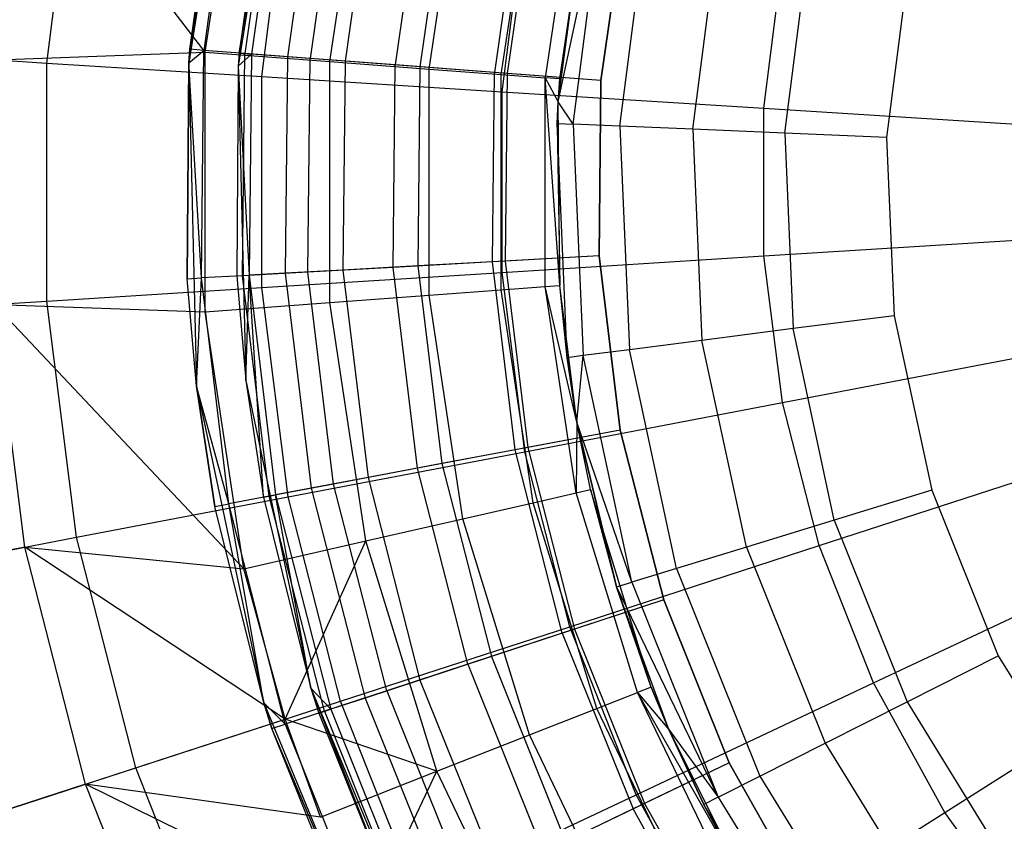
# Model space of a CAD drawing. Extents: x 0.2 to 26, y -12.8 to 12.8.
# Tile 47 of 97: x 10.8 to 12, y -0.8 to 0.2. Entities that reach past the tile are written whole.
import ezdxf

# ---------------------------------------------------------------- set-up
doc = ezdxf.new("R2010")
doc.units = 0
doc.header["$LTSCALE"] = 2.54
doc.layers.get('0').update_dxf_attribs({"color": 13, "linetype": 'CONTINUOUS'})

# ---------------------------------------------------------------- blocks, each defined once
blk = doc.blocks.new('PUKET-M-11161_B_STL')
at = {"color": 0}
for p, q in [((11.0295, 0.5317, 25.9948), (10.9668, 0.1446, 31.9948)), ((11.0295, 0.5317, 25.9948), (10.9668, 0.1446, 31.9948)), ((11.0295, 0.5317, 25.9948), (10.9668, 0.1446, 25.9948)), ((11.0295, 0.5317, 25.9948), (10.9668, 0.1446, 25.9948)), ((11.0295, 0.5317, 25.9948), (10.968, 0.1609, 31.9948)), ((11.0295, 0.5317, 25.9948), (10.968, 0.1609, 31.9948)), ((11.0876, 0.5167, 25.9948), (11.0267, 0.1405, 25.9948)), ((11.0876, 0.5167, 25.9948), (11.0267, 0.1405, 25.9948)), ((11.0278, 0.1564, 31.9948), (11.0876, 0.5167, 25.9948)), ((11.0278, 0.1564, 31.9948), (11.0876, 0.5167, 25.9948)), ((10.9868, 0.1574, 24.1429), (11.0337, 0.4686, 24.1429)), ((10.9868, 0.1574, 24.1429), (11.0337, 0.4686, 24.1429)), ((10.9868, 0.1574, 24.1429), (10.7681, 0.4423, 23.7726)), ((10.9868, 0.1574, 24.1429), (10.7681, 0.4423, 23.7726)), ((10.7946, 0.1442, 19.6204), (10.8308, 0.4304, 19.6204)), ((10.7946, 0.1442, 19.6204), (10.8308, 0.4304, 19.6204)), ((10.968, 0.1609, 31.9948), (11.0071, 0.4361, 31.9948)), ((10.968, 0.1609, 31.9948), (11.0071, 0.4361, 31.9948)), ((11.0238, 0.4326, 32.1242), (10.985, 0.1596, 32.1242)), ((11.0238, 0.4326, 32.1242), (10.985, 0.1596, 32.1242)), ((11.1379, 0.1461, 24.3708), (11.1815, 0.4349, 24.3708)), ((11.1379, 0.1461, 24.3708), (11.1815, 0.4349, 24.3708)), ((11.0658, 0.4238, 31.9948), (11.0278, 0.1564, 31.9948)), ((11.0658, 0.4238, 31.9948), (11.0278, 0.1564, 31.9948)), ((11.0727, 0.4223, 32.2448), (11.0348, 0.1558, 32.2448)), ((11.0727, 0.4223, 32.2448), (11.0348, 0.1558, 32.2448)), ((11.0805, 0.4207, 32.1087), (11.0428, 0.1552, 32.1087)), ((11.0805, 0.4207, 32.1087), (11.0428, 0.1552, 32.1087)), ((11.1235, 0.4117, 32.2148), (11.0866, 0.1519, 32.2148)), ((11.1235, 0.4117, 32.2148), (11.0866, 0.1519, 32.2148)), ((11.1504, 0.406, 32.3484), (11.114, 0.1498, 32.3484)), ((11.1504, 0.406, 32.3484), (11.114, 0.1498, 32.3484)), ((11.2583, 0.137, 24.6165), (11.2991, 0.408, 24.6165)), ((11.2583, 0.137, 24.6165), (11.2991, 0.408, 24.6165)), ((11.192, 0.3973, 32.306), (11.1563, 0.1466, 32.306)), ((11.192, 0.3973, 32.306), (11.1563, 0.1466, 32.306)), ((11.2518, 0.3848, 32.4278), (11.2173, 0.142, 32.4278)), ((11.2518, 0.3848, 32.4278), (11.2173, 0.142, 32.4278)), ((11.3457, 0.1305, 24.8758), (11.3846, 0.3885, 24.8758)), ((11.3457, 0.1305, 24.8758), (11.3846, 0.3885, 24.8758)), ((11.0554, 0.1278, 19.3613), (11.0874, 0.3814, 19.3613)), ((11.0554, 0.1278, 19.3613), (11.0874, 0.3814, 19.3613)), ((11.2812, 0.3786, 32.3759), (11.2472, 0.1397, 32.3759)), ((11.2812, 0.3786, 32.3759), (11.2472, 0.1397, 32.3759)), ((11.4365, 0.3767, 25.1443), (11.3988, 0.1265, 25.1443)), ((11.4365, 0.3767, 25.1443), (11.3988, 0.1265, 25.1443)), ((11.4166, 0.1252, 25.4174), (11.4539, 0.3727, 25.4174)), ((11.4166, 0.1252, 25.4174), (11.4539, 0.3727, 25.4174)), ((11.3698, 0.36, 32.4778), (11.3375, 0.1328, 32.4778)), ((11.3698, 0.36, 32.4778), (11.3375, 0.1328, 32.4778)), ((11.385, 0.3569, 32.4198), (11.353, 0.1317, 32.4198)), ((11.385, 0.3569, 32.4198), (11.353, 0.1317, 32.4198)), ((11.4147, 0.0974, 26.23), (11.4495, 0.3529, 26.23)), ((11.4147, 0.0974, 26.23), (11.4495, 0.3529, 26.23)), ((11.4147, 0.0974, 26.23), (11.4686, 0.3488, 26.3536)), ((11.4147, 0.0974, 26.23), (11.4686, 0.3488, 26.3536)), ((11.4495, 0.3529, 26.23), (11.4166, 0.1252, 25.4174)), ((11.4495, 0.3529, 26.23), (11.4166, 0.1252, 25.4174)), ((11.433, 0.0703, 26.3536), (11.4686, 0.3488, 26.3536)), ((11.433, 0.0703, 26.3536), (11.4686, 0.3488, 26.3536)), ((11.4897, 0.0678, 26.4651), (11.5242, 0.3368, 26.4651)), ((11.4897, 0.0678, 26.4651), (11.5242, 0.3368, 26.4651)), ((11.3468, 0.1095, 19.1374), (11.3743, 0.3267, 19.1374)), ((11.3468, 0.1095, 19.1374), (11.3743, 0.3267, 19.1374)), ((11.4965, 0.3335, 32.4948), (11.4666, 0.123, 32.4948)), ((11.4965, 0.3335, 32.4948), (11.4666, 0.123, 32.4948)), ((11.4666, 0.123, 32.4348), (11.4965, 0.3335, 32.4348)), ((11.4666, 0.123, 32.4348), (11.4965, 0.3335, 32.4348)), ((11.5781, 0.0641, 26.5536), (11.6107, 0.3181, 26.5536)), ((11.5781, 0.0641, 26.5536), (11.6107, 0.3181, 26.5536)), ((11.6895, 0.0594, 26.6104), (11.7197, 0.2947, 26.6104)), ((11.6895, 0.0594, 26.6104), (11.7197, 0.2947, 26.6104)), ((11.6643, 0.0895, 18.9523), (11.6867, 0.2671, 18.9523)), ((11.6643, 0.0895, 18.9523), (11.6867, 0.2671, 18.9523)), ((11.8405, 0.2686, 26.63), (11.813, 0.0541, 26.63)), ((11.8405, 0.2686, 26.63), (11.813, 0.0541, 26.63)), ((10.5687, 0.1584, 19.9106), (10.7946, 0.1442, 19.6204)), ((10.5687, 0.1584, 19.9106), (10.7946, 0.1442, 19.6204)), ((10.731, 0.1482, 23.7726), (10.9868, 0.1574, 24.1429)), ((10.731, 0.1482, 23.7726), (10.9868, 0.1574, 24.1429)), ((10.9668, 0.1446, 31.9948), (10.968, 0.1609, 31.9948)), ((10.9668, 0.1446, 31.9948), (10.968, 0.1609, 31.9948)), ((10.9668, 0.1446, 31.9948), (10.985, 0.1596, 32.1242)), ((10.9668, 0.1446, 31.9948), (10.985, 0.1596, 32.1242)), ((10.985, 0.1596, 32.1242), (10.968, 0.1609, 31.9948)), ((10.985, 0.1596, 32.1242), (10.968, 0.1609, 31.9948)), ((10.9821, -0.1161, 32.1242), (10.985, 0.1596, 32.1242)), ((10.9821, -0.1161, 32.1242), (10.985, 0.1596, 32.1242)), ((11.0348, 0.1558, 32.2448), (10.985, 0.1596, 32.1242)), ((11.0348, 0.1558, 32.2448), (10.985, 0.1596, 32.1242)), ((10.9868, -0.1574, 24.1429), (10.9868, 0.1574, 24.1429)), ((10.9868, 0.1574, 24.1429), (11.1379, 0.1461, 24.3708)), ((10.9868, -0.1574, 24.1429), (10.9868, 0.1574, 24.1429)), ((10.9868, 0.1574, 24.1429), (11.1379, 0.1461, 24.3708)), ((11.0278, 0.1564, 31.9948), (11.0267, 0.1405, 25.9948)), ((11.0278, 0.1564, 31.9948), (11.0267, 0.1405, 25.9948)), ((11.0278, 0.1564, 31.9948), (11.0267, 0.1405, 31.9948)), ((11.0278, 0.1564, 31.9948), (11.0267, 0.1405, 31.9948)), ((11.0267, 0.1405, 31.9948), (11.0428, 0.1552, 32.1087)), ((11.0267, 0.1405, 31.9948), (11.0428, 0.1552, 32.1087)), ((11.0278, 0.1564, 31.9948), (11.0428, 0.1552, 32.1087)), ((11.0278, 0.1564, 31.9948), (11.0428, 0.1552, 32.1087)), ((11.032, -0.1134, 32.2448), (11.0348, 0.1558, 32.2448)), ((11.032, -0.1134, 32.2448), (11.0348, 0.1558, 32.2448)), ((11.114, 0.1498, 32.3484), (11.0348, 0.1558, 32.2448)), ((11.114, 0.1498, 32.3484), (11.0348, 0.1558, 32.2448)), ((11.0428, 0.1552, 32.1087), (11.04, -0.1129, 32.1087)), ((11.0428, 0.1552, 32.1087), (11.04, -0.1129, 32.1087)), ((11.0866, 0.1519, 32.2148), (11.0428, 0.1552, 32.1087)), ((11.0866, 0.1519, 32.2148), (11.0428, 0.1552, 32.1087)), ((10.7946, -0.1442, 19.6204), (10.7946, 0.1442, 19.6204)), ((10.7946, 0.1442, 19.6204), (11.0554, 0.1278, 19.3613)), ((10.7946, 0.1442, 19.6204), (11.0554, 0.1278, 19.3613)), ((10.7946, -0.1442, 19.6204), (10.7946, 0.1442, 19.6204)), ((10.9668, 0.1446, 25.9948), (10.9651, -0.1171, 31.9948)), ((10.9651, -0.1171, 31.9948), (10.9668, 0.1446, 31.9948)), ((10.9668, 0.1446, 25.9948), (10.9651, -0.1171, 31.9948)), ((10.9651, -0.1171, 31.9948), (10.9668, 0.1446, 31.9948)), ((10.9668, 0.1446, 25.9948), (10.9668, 0.1446, 31.9948)), ((10.9668, 0.1446, 25.9948), (10.9668, 0.1446, 31.9948)), ((10.9668, 0.1446, 25.9948), (10.9763, -0.2474, 25.9948)), ((10.9668, 0.1446, 25.9948), (10.9763, -0.2474, 25.9948)), ((10.9821, -0.1161, 32.1242), (10.9668, 0.1446, 31.9948)), ((10.9821, -0.1161, 32.1242), (10.9668, 0.1446, 31.9948)), ((11.0866, 0.1519, 32.2148), (11.0839, -0.1105, 32.2148)), ((11.0866, 0.1519, 32.2148), (11.0839, -0.1105, 32.2148)), ((11.1563, 0.1466, 32.306), (11.0866, 0.1519, 32.2148)), ((11.1563, 0.1466, 32.306), (11.0866, 0.1519, 32.2148)), ((11.1113, -0.109, 32.3484), (11.114, 0.1498, 32.3484)), ((11.1113, -0.109, 32.3484), (11.114, 0.1498, 32.3484)), ((11.2173, 0.142, 32.4278), (11.114, 0.1498, 32.3484)), ((11.2173, 0.142, 32.4278), (11.114, 0.1498, 32.3484)), ((11.1379, -0.1461, 24.3708), (11.1379, 0.1461, 24.3708)), ((11.1379, 0.1461, 24.3708), (11.2583, 0.137, 24.6165)), ((11.1379, 0.1461, 24.3708), (11.2583, 0.137, 24.6165)), ((11.1379, -0.1461, 24.3708), (11.1379, 0.1461, 24.3708)), ((11.1563, 0.1466, 32.306), (11.1537, -0.1066, 32.306)), ((11.1563, 0.1466, 32.306), (11.1537, -0.1066, 32.306)), ((11.2472, 0.1397, 32.3759), (11.1563, 0.1466, 32.306)), ((11.2472, 0.1397, 32.3759), (11.1563, 0.1466, 32.306)), ((11.0267, 0.1405, 25.9948), (11.025, -0.1137, 31.9948)), ((11.0267, 0.1405, 31.9948), (11.025, -0.1137, 31.9948)), ((11.0267, 0.1405, 25.9948), (11.025, -0.1137, 31.9948)), ((11.0267, 0.1405, 31.9948), (11.025, -0.1137, 31.9948)), ((11.0267, 0.1405, 25.9948), (11.0359, -0.2405, 25.9948)), ((11.0267, 0.1405, 25.9948), (11.0359, -0.2405, 25.9948)), ((11.0267, 0.1405, 31.9948), (11.0267, 0.1405, 25.9948)), ((11.0267, 0.1405, 31.9948), (11.0267, 0.1405, 25.9948)), ((11.0267, 0.1405, 31.9948), (11.04, -0.1129, 32.1087)), ((11.0267, 0.1405, 31.9948), (11.04, -0.1129, 32.1087)), ((11.2147, -0.1033, 32.4278), (11.2173, 0.142, 32.4278)), ((11.2147, -0.1033, 32.4278), (11.2173, 0.142, 32.4278)), ((11.3375, 0.1328, 32.4778), (11.2173, 0.142, 32.4278)), ((11.3375, 0.1328, 32.4778), (11.2173, 0.142, 32.4278)), ((11.2472, 0.1397, 32.3759), (11.2447, -0.1016, 32.3759)), ((11.2472, 0.1397, 32.3759), (11.2447, -0.1016, 32.3759)), ((11.353, 0.1317, 32.4198), (11.2472, 0.1397, 32.3759)), ((11.353, 0.1317, 32.4198), (11.2472, 0.1397, 32.3759)), ((11.2583, 0.137, 24.6165), (11.3457, 0.1305, 24.8758)), ((11.2583, -0.137, 24.6165), (11.2583, 0.137, 24.6165)), ((11.2583, 0.137, 24.6165), (11.3457, 0.1305, 24.8758)), ((11.2583, -0.137, 24.6165), (11.2583, 0.137, 24.6165)), ((11.3351, -0.0966, 32.4778), (11.3375, 0.1328, 32.4778)), ((11.3351, -0.0966, 32.4778), (11.3375, 0.1328, 32.4778)), ((11.4666, 0.123, 32.4948), (11.3375, 0.1328, 32.4778)), ((11.4666, 0.123, 32.4948), (11.3375, 0.1328, 32.4778)), ((11.353, 0.1317, 32.4198), (11.3506, -0.0958, 32.4198)), ((11.353, 0.1317, 32.4198), (11.3506, -0.0958, 32.4198)), ((11.4666, 0.123, 32.4348), (11.353, 0.1317, 32.4198)), ((11.4666, 0.123, 32.4348), (11.353, 0.1317, 32.4198)), ((11.0554, -0.1278, 19.3613), (11.0554, 0.1278, 19.3613)), ((11.0554, 0.1278, 19.3613), (11.3468, 0.1095, 19.1374)), ((11.0554, 0.1278, 19.3613), (11.3468, 0.1095, 19.1374)), ((11.0554, -0.1278, 19.3613), (11.0554, 0.1278, 19.3613)), ((11.3457, 0.1305, 24.8758), (11.3988, 0.1265, 25.1443)), ((11.3457, -0.1305, 24.8758), (11.3457, 0.1305, 24.8758)), ((11.3457, 0.1305, 24.8758), (11.3988, 0.1265, 25.1443)), ((11.3457, -0.1305, 24.8758), (11.3457, 0.1305, 24.8758)), ((11.4166, 0.1252, 25.4174), (11.3988, 0.1265, 25.1443)), ((11.3988, 0.1265, 25.1443), (11.4147, 0.0974, 25.4174)), ((11.4166, 0.1252, 25.4174), (11.3988, 0.1265, 25.1443)), ((11.3988, -0.1265, 25.1443), (11.3988, 0.1265, 25.1443)), ((11.3988, -0.1265, 25.1443), (11.3988, 0.1265, 25.1443)), ((11.4166, -0.1252, 25.4174), (11.3988, 0.1265, 25.1443)), ((11.4166, -0.1252, 25.4174), (11.3988, 0.1265, 25.1443)), ((11.3988, 0.1265, 25.1443), (11.4147, 0.0974, 25.4174)), ((11.4147, 0.0974, 25.4174), (11.4166, 0.1252, 25.4174)), ((11.4147, 0.0974, 26.23), (11.4166, 0.1252, 25.4174)), ((11.4147, 0.0974, 25.4174), (11.4166, 0.1252, 25.4174)), ((11.4147, 0.0974, 26.23), (11.4166, 0.1252, 25.4174)), ((11.4666, 0.123, 32.4948), (11.4644, -0.0895, 32.4948)), ((11.4666, 0.123, 32.4948), (11.4644, -0.0895, 32.4948)), ((11.4644, -0.0895, 32.4348), (11.4666, 0.123, 32.4348)), ((11.4644, -0.0895, 32.4348), (11.4666, 0.123, 32.4348)), ((11.3468, -0.1095, 19.1374), (11.3468, 0.1095, 19.1374)), ((11.3468, 0.1095, 19.1374), (11.6643, 0.0895, 18.9523)), ((11.3468, 0.1095, 19.1374), (11.6643, 0.0895, 18.9523)), ((11.3468, -0.1095, 19.1374), (11.3468, 0.1095, 19.1374)), ((11.4134, 0.0711, 26.23), (11.4147, 0.0974, 25.4174)), ((11.4134, 0.0711, 26.23), (11.4147, 0.0974, 25.4174)), ((11.4134, 0.0711, 26.23), (11.4147, 0.0974, 26.23)), ((11.4134, 0.0711, 26.23), (11.4147, 0.0974, 26.23)), ((11.4166, -0.1252, 25.4174), (11.4147, 0.0974, 25.4174)), ((11.4166, -0.1252, 25.4174), (11.4147, 0.0974, 25.4174)), ((11.4147, 0.0974, 26.23), (11.4147, 0.0974, 25.4174)), ((11.4147, 0.0974, 26.23), (11.4147, 0.0974, 25.4174)), ((11.433, 0.0703, 26.3536), (11.4147, 0.0974, 26.23)), ((11.433, 0.0703, 26.3536), (11.4147, 0.0974, 26.23)), ((11.6643, -0.0895, 18.9523), (11.6643, 0.0895, 18.9523)), ((11.6643, 0.0895, 18.9523), (12.0026, 0.0682, 18.8091)), ((11.6643, 0.0895, 18.9523), (12.0026, 0.0682, 18.8091)), ((11.6643, -0.0895, 18.9523), (11.6643, 0.0895, 18.9523)), ((11.4255, -0.2128, 26.23), (11.4134, 0.0711, 26.23)), ((11.4134, 0.0711, 26.23), (11.4166, -0.1252, 25.4174)), ((11.4134, 0.0711, 26.23), (11.4166, -0.1252, 25.4174)), ((11.4134, 0.0711, 26.23), (11.433, 0.0703, 26.3536)), ((11.4134, 0.0711, 26.23), (11.433, 0.0703, 26.3536)), ((11.4255, -0.2128, 26.23), (11.4134, 0.0711, 26.23)), ((11.4897, 0.0678, 26.4651), (11.433, 0.0703, 26.3536)), ((11.433, 0.0703, 26.3536), (11.4449, -0.2103, 26.3536)), ((11.433, 0.0703, 26.3536), (11.4449, -0.2103, 26.3536)), ((11.4897, 0.0678, 26.4651), (11.433, 0.0703, 26.3536)), ((11.5781, 0.0641, 26.5536), (11.4897, 0.0678, 26.4651)), ((11.4897, 0.0678, 26.4651), (11.5012, -0.2031, 26.4651)), ((11.4897, 0.0678, 26.4651), (11.5012, -0.2031, 26.4651)), ((11.5781, 0.0641, 26.5536), (11.4897, 0.0678, 26.4651)), ((11.6895, 0.0594, 26.6104), (11.5781, 0.0641, 26.5536)), ((11.5781, 0.0641, 26.5536), (11.589, -0.1918, 26.5536)), ((11.5781, 0.0641, 26.5536), (11.589, -0.1918, 26.5536)), ((11.6895, 0.0594, 26.6104), (11.5781, 0.0641, 26.5536)), ((11.813, 0.0541, 26.63), (11.6895, 0.0594, 26.6104)), ((11.6895, 0.0594, 26.6104), (11.6996, -0.1776, 26.6104)), ((11.6895, 0.0594, 26.6104), (11.6996, -0.1776, 26.6104)), ((11.813, 0.0541, 26.63), (11.6895, 0.0594, 26.6104)), ((11.813, 0.0541, 26.63), (11.8222, -0.1619, 26.63)), ((11.813, 0.0541, 26.63), (11.8222, -0.1619, 26.63)), ((11.6643, -0.0895, 18.9523), (12.0026, -0.0682, 18.8091)), ((11.6643, -0.0895, 18.9523), (12.0026, -0.0682, 18.8091)), ((11.4644, -0.0895, 32.4948), (11.3351, -0.0966, 32.4778)), ((11.4644, -0.0895, 32.4948), (11.3351, -0.0966, 32.4778)), ((11.3468, -0.1095, 19.1374), (11.6643, -0.0895, 18.9523)), ((11.3468, -0.1095, 19.1374), (11.6643, -0.0895, 18.9523)), ((11.4644, -0.0895, 32.4348), (11.3506, -0.0958, 32.4198)), ((11.4644, -0.0895, 32.4348), (11.3506, -0.0958, 32.4198)), ((11.4644, -0.0895, 32.4948), (11.4899, -0.3005, 32.4948)), ((11.4644, -0.0895, 32.4948), (11.4899, -0.3005, 32.4948)), ((11.4899, -0.3005, 32.4348), (11.4644, -0.0895, 32.4348)), ((11.4899, -0.3005, 32.4348), (11.4644, -0.0895, 32.4348)), ((11.6867, -0.2671, 18.9523), (11.6643, -0.0895, 18.9523)), ((11.6867, -0.2671, 18.9523), (11.6643, -0.0895, 18.9523)), ((11.1537, -0.1066, 32.306), (11.0839, -0.1105, 32.2148)), ((11.1537, -0.1066, 32.306), (11.0839, -0.1105, 32.2148)), ((11.2147, -0.1033, 32.4278), (11.1113, -0.109, 32.3484)), ((11.2147, -0.1033, 32.4278), (11.1113, -0.109, 32.3484)), ((11.2447, -0.1016, 32.3759), (11.1537, -0.1066, 32.306)), ((11.2447, -0.1016, 32.3759), (11.1537, -0.1066, 32.306)), ((11.1537, -0.1066, 32.306), (11.1842, -0.3581, 32.306)), ((11.1537, -0.1066, 32.306), (11.1842, -0.3581, 32.306)), ((11.3351, -0.0966, 32.4778), (11.2147, -0.1033, 32.4278)), ((11.3351, -0.0966, 32.4778), (11.2147, -0.1033, 32.4278)), ((11.2442, -0.3468, 32.4278), (11.2147, -0.1033, 32.4278)), ((11.2442, -0.3468, 32.4278), (11.2147, -0.1033, 32.4278)), ((11.3506, -0.0958, 32.4198), (11.2447, -0.1016, 32.3759)), ((11.3506, -0.0958, 32.4198), (11.2447, -0.1016, 32.3759)), ((11.2447, -0.1016, 32.3759), (11.2737, -0.3412, 32.3759)), ((11.2447, -0.1016, 32.3759), (11.2737, -0.3412, 32.3759)), ((11.3627, -0.3245, 32.4778), (11.3351, -0.0966, 32.4778)), ((11.3627, -0.3245, 32.4778), (11.3351, -0.0966, 32.4778)), ((11.3506, -0.0958, 32.4198), (11.378, -0.3216, 32.4198)), ((11.3506, -0.0958, 32.4198), (11.378, -0.3216, 32.4198)), ((10.9651, -0.1171, 31.9948), (10.9821, -0.1161, 32.1242)), ((10.9651, -0.1171, 31.9948), (10.9821, -0.1161, 32.1242)), ((10.9763, -0.2474, 25.9948), (10.9651, -0.1171, 31.9948)), ((10.9763, -0.2474, 25.9948), (10.9651, -0.1171, 31.9948)), ((10.9763, -0.2474, 31.9948), (10.9651, -0.1171, 31.9948)), ((10.9763, -0.2474, 31.9948), (10.9651, -0.1171, 31.9948)), ((10.9763, -0.2474, 31.9948), (10.9821, -0.1161, 32.1242)), ((10.9763, -0.2474, 31.9948), (10.9821, -0.1161, 32.1242)), ((11.032, -0.1134, 32.2448), (10.9821, -0.1161, 32.1242)), ((11.032, -0.1134, 32.2448), (10.9821, -0.1161, 32.1242)), ((11.0153, -0.3898, 32.1242), (10.9821, -0.1161, 32.1242)), ((11.0153, -0.3898, 32.1242), (10.9821, -0.1161, 32.1242)), ((11.025, -0.1137, 31.9948), (11.04, -0.1129, 32.1087)), ((11.025, -0.1137, 31.9948), (11.04, -0.1129, 32.1087)), ((11.025, -0.1137, 31.9948), (11.0359, -0.2405, 25.9948)), ((11.025, -0.1137, 31.9948), (11.0359, -0.2405, 25.9948)), ((11.025, -0.1137, 31.9948), (11.0359, -0.2405, 31.9948)), ((11.025, -0.1137, 31.9948), (11.0359, -0.2405, 31.9948)), ((11.1113, -0.109, 32.3484), (11.032, -0.1134, 32.2448)), ((11.1113, -0.109, 32.3484), (11.032, -0.1134, 32.2448)), ((11.0644, -0.3806, 32.2448), (11.032, -0.1134, 32.2448)), ((11.0644, -0.3806, 32.2448), (11.032, -0.1134, 32.2448)), ((11.0359, -0.2405, 31.9948), (11.04, -0.1129, 32.1087)), ((11.0359, -0.2405, 31.9948), (11.04, -0.1129, 32.1087)), ((11.0839, -0.1105, 32.2148), (11.04, -0.1129, 32.1087)), ((11.0839, -0.1105, 32.2148), (11.04, -0.1129, 32.1087)), ((11.0575, -0.3819, 31.9948), (11.04, -0.1129, 32.1087)), ((11.04, -0.1129, 32.1087), (11.0722, -0.3791, 32.1087)), ((11.0575, -0.3819, 31.9948), (11.04, -0.1129, 32.1087)), ((11.04, -0.1129, 32.1087), (11.0722, -0.3791, 32.1087)), ((11.0554, -0.1278, 19.3613), (11.3468, -0.1095, 19.1374)), ((11.0554, -0.1278, 19.3613), (11.3468, -0.1095, 19.1374)), ((11.0839, -0.1105, 32.2148), (11.1154, -0.371, 32.2148)), ((11.0839, -0.1105, 32.2148), (11.1154, -0.371, 32.2148)), ((11.1425, -0.3659, 32.3484), (11.1113, -0.109, 32.3484)), ((11.1425, -0.3659, 32.3484), (11.1113, -0.109, 32.3484)), ((11.3743, -0.3267, 19.1374), (11.3468, -0.1095, 19.1374)), ((11.3743, -0.3267, 19.1374), (11.3468, -0.1095, 19.1374)), ((10.7946, -0.1442, 19.6204), (11.0554, -0.1278, 19.3613)), ((10.7946, -0.1442, 19.6204), (11.0554, -0.1278, 19.3613)), ((11.0874, -0.3814, 19.3613), (11.0554, -0.1278, 19.3613)), ((11.0874, -0.3814, 19.3613), (11.0554, -0.1278, 19.3613)), ((11.2583, -0.137, 24.6165), (11.3457, -0.1305, 24.8758)), ((11.2583, -0.137, 24.6165), (11.3457, -0.1305, 24.8758)), ((11.3457, -0.1305, 24.8758), (11.3988, -0.1265, 25.1443)), ((11.3457, -0.1305, 24.8758), (11.3988, -0.1265, 25.1443)), ((11.3846, -0.3885, 24.8758), (11.3457, -0.1305, 24.8758)), ((11.3846, -0.3885, 24.8758), (11.3457, -0.1305, 24.8758)), ((11.3988, -0.1265, 25.1443), (11.4166, -0.1252, 25.4174)), ((11.3988, -0.1265, 25.1443), (11.4166, -0.1252, 25.4174)), ((11.4365, -0.3767, 25.1443), (11.3988, -0.1265, 25.1443)), ((11.4365, -0.3767, 25.1443), (11.3988, -0.1265, 25.1443)), ((11.4373, -0.2909, 25.4174), (11.3988, -0.1265, 25.1443)), ((11.4373, -0.2909, 25.4174), (11.3988, -0.1265, 25.1443)), ((11.4373, -0.2909, 25.4174), (11.4166, -0.1252, 25.4174)), ((11.4255, -0.2128, 26.23), (11.4166, -0.1252, 25.4174)), ((11.4373, -0.2909, 25.4174), (11.4166, -0.1252, 25.4174)), ((11.4255, -0.2128, 26.23), (11.4166, -0.1252, 25.4174)), ((11.1379, -0.1461, 24.3708), (11.2583, -0.137, 24.6165)), ((11.1379, -0.1461, 24.3708), (11.2583, -0.137, 24.6165)), ((11.2991, -0.408, 24.6165), (11.2583, -0.137, 24.6165)), ((11.2991, -0.408, 24.6165), (11.2583, -0.137, 24.6165)), ((10.5687, -0.1584, 19.9106), (10.7946, -0.1442, 19.6204)), ((10.5687, -0.1584, 19.9106), (10.7946, -0.1442, 19.6204)), ((10.7681, -0.4423, 23.7726), (10.731, -0.1482, 23.7726)), ((10.731, -0.1482, 23.7726), (10.9868, -0.1574, 24.1429)), ((10.7681, -0.4423, 23.7726), (10.731, -0.1482, 23.7726)), ((11.0337, -0.4686, 24.1429), (10.731, -0.1482, 23.7726)), ((11.0337, -0.4686, 24.1429), (10.731, -0.1482, 23.7726)), ((10.731, -0.1482, 23.7726), (10.9868, -0.1574, 24.1429)), ((10.8308, -0.4304, 19.6204), (10.7946, -0.1442, 19.6204)), ((10.8308, -0.4304, 19.6204), (10.7946, -0.1442, 19.6204)), ((10.9868, -0.1574, 24.1429), (11.1379, -0.1461, 24.3708)), ((10.9868, -0.1574, 24.1429), (11.1379, -0.1461, 24.3708)), ((11.1815, -0.4349, 24.3708), (11.1379, -0.1461, 24.3708)), ((11.1815, -0.4349, 24.3708), (11.1379, -0.1461, 24.3708)), ((11.0337, -0.4686, 24.1429), (10.9868, -0.1574, 24.1429)), ((11.0337, -0.4686, 24.1429), (10.9868, -0.1574, 24.1429)), ((11.8222, -0.1619, 26.63), (11.6996, -0.1776, 26.6104)), ((11.8222, -0.1619, 26.63), (11.6996, -0.1776, 26.6104)), ((11.8222, -0.1619, 26.63), (11.8678, -0.3733, 26.63)), ((11.8222, -0.1619, 26.63), (11.8678, -0.3733, 26.63)), ((11.6996, -0.1776, 26.6104), (11.589, -0.1918, 26.5536)), ((11.6996, -0.1776, 26.6104), (11.589, -0.1918, 26.5536)), ((11.7496, -0.4095, 26.6104), (11.6996, -0.1776, 26.6104)), ((11.7496, -0.4095, 26.6104), (11.6996, -0.1776, 26.6104)), ((11.589, -0.1918, 26.5536), (11.5012, -0.2031, 26.4651)), ((11.589, -0.1918, 26.5536), (11.5012, -0.2031, 26.4651)), ((11.643, -0.4422, 26.5536), (11.589, -0.1918, 26.5536)), ((11.643, -0.4422, 26.5536), (11.589, -0.1918, 26.5536)), ((11.4449, -0.2103, 26.3536), (11.4255, -0.2128, 26.23)), ((11.4449, -0.2103, 26.3536), (11.4255, -0.2128, 26.23)), ((11.4373, -0.2909, 26.23), (11.4255, -0.2128, 26.23)), ((11.4255, -0.2128, 26.23), (11.4373, -0.2909, 25.4174)), ((11.4255, -0.2128, 26.23), (11.4373, -0.2909, 25.4174)), ((11.4373, -0.2909, 26.23), (11.4255, -0.2128, 26.23)), ((11.4373, -0.2909, 26.23), (11.4449, -0.2103, 26.3536)), ((11.4373, -0.2909, 26.23), (11.4449, -0.2103, 26.3536)), ((11.5012, -0.2031, 26.4651), (11.4449, -0.2103, 26.3536)), ((11.5012, -0.2031, 26.4651), (11.4449, -0.2103, 26.3536)), ((11.504, -0.4847, 26.3536), (11.4449, -0.2103, 26.3536)), ((11.504, -0.4847, 26.3536), (11.4449, -0.2103, 26.3536)), ((11.5584, -0.4681, 26.4651), (11.5012, -0.2031, 26.4651)), ((11.5584, -0.4681, 26.4651), (11.5012, -0.2031, 26.4651)), ((11.6867, -0.2671, 18.9523), (12.0197, -0.2036, 18.8091)), ((11.6867, -0.2671, 18.9523), (12.0197, -0.2036, 18.8091)), ((10.9763, -0.2474, 25.9948), (10.9763, -0.2474, 31.9948)), ((10.9763, -0.2474, 25.9948), (10.9763, -0.2474, 31.9948)), ((10.9763, -0.2474, 25.9948), (10.9985, -0.393, 31.9948)), ((10.9985, -0.393, 31.9948), (10.9763, -0.2474, 31.9948)), ((10.9763, -0.2474, 25.9948), (10.9985, -0.393, 31.9948)), ((10.9763, -0.2474, 25.9948), (11.0577, -0.631, 25.9948)), ((10.9763, -0.2474, 25.9948), (11.0577, -0.631, 25.9948)), ((10.9985, -0.393, 31.9948), (10.9763, -0.2474, 31.9948)), ((11.0153, -0.3898, 32.1242), (10.9763, -0.2474, 31.9948)), ((11.0153, -0.3898, 32.1242), (10.9763, -0.2474, 31.9948)), ((11.0359, -0.2405, 25.9948), (11.115, -0.6132, 25.9948)), ((11.0359, -0.2405, 25.9948), (11.0575, -0.3819, 31.9948)), ((11.0359, -0.2405, 25.9948), (11.115, -0.6132, 25.9948)), ((11.0359, -0.2405, 31.9948), (11.0359, -0.2405, 25.9948)), ((11.0359, -0.2405, 31.9948), (11.0359, -0.2405, 25.9948)), ((11.0359, -0.2405, 31.9948), (11.0575, -0.3819, 31.9948)), ((11.0359, -0.2405, 25.9948), (11.0575, -0.3819, 31.9948)), ((11.0359, -0.2405, 31.9948), (11.0575, -0.3819, 31.9948)), ((11.3743, -0.3267, 19.1374), (11.6867, -0.2671, 18.9523)), ((11.3743, -0.3267, 19.1374), (11.6867, -0.2671, 18.9523)), ((11.7312, -0.4405, 18.9523), (11.6867, -0.2671, 18.9523)), ((11.7312, -0.4405, 18.9523), (11.6867, -0.2671, 18.9523)), ((11.4373, -0.2909, 25.4174), (11.4365, -0.3767, 25.1443)), ((11.4373, -0.2909, 25.4174), (11.4365, -0.3767, 25.1443)), ((11.4539, -0.3727, 25.4174), (11.4373, -0.2909, 25.4174)), ((11.4853, -0.4905, 26.23), (11.4373, -0.2909, 26.23)), ((11.4373, -0.2909, 26.23), (11.4373, -0.2909, 25.4174)), ((11.4373, -0.2909, 25.4174), (11.4853, -0.4905, 26.23)), ((11.4373, -0.2909, 26.23), (11.4373, -0.2909, 25.4174)), ((11.4539, -0.3727, 25.4174), (11.4373, -0.2909, 25.4174)), ((11.4373, -0.2909, 25.4174), (11.4853, -0.4905, 26.23)), ((11.4853, -0.4905, 26.23), (11.4373, -0.2909, 26.23)), ((11.504, -0.4847, 26.3536), (11.4373, -0.2909, 26.23)), ((11.504, -0.4847, 26.3536), (11.4373, -0.2909, 26.23)), ((11.4899, -0.3005, 32.4948), (11.3627, -0.3245, 32.4778)), ((11.4899, -0.3005, 32.4948), (11.3627, -0.3245, 32.4778)), ((11.4899, -0.3005, 32.4348), (11.378, -0.3216, 32.4198)), ((11.4899, -0.3005, 32.4348), (11.378, -0.3216, 32.4198)), ((11.4899, -0.3005, 32.4948), (11.5428, -0.5064, 32.4948)), ((11.4899, -0.3005, 32.4948), (11.5428, -0.5064, 32.4948)), ((11.5428, -0.5064, 32.4348), (11.4899, -0.3005, 32.4348)), ((11.5428, -0.5064, 32.4348), (11.4899, -0.3005, 32.4348)), ((11.378, -0.3216, 32.4198), (11.2737, -0.3412, 32.3759)), ((11.378, -0.3216, 32.4198), (11.2737, -0.3412, 32.3759)), ((11.378, -0.3216, 32.4198), (11.4346, -0.5419, 32.4198)), ((11.378, -0.3216, 32.4198), (11.4346, -0.5419, 32.4198)), ((11.0874, -0.3814, 19.3613), (11.3743, -0.3267, 19.1374)), ((11.0874, -0.3814, 19.3613), (11.3743, -0.3267, 19.1374)), ((11.3627, -0.3245, 32.4778), (11.2442, -0.3468, 32.4278)), ((11.3627, -0.3245, 32.4778), (11.2442, -0.3468, 32.4278)), ((11.4198, -0.5467, 32.4778), (11.3627, -0.3245, 32.4778)), ((11.4198, -0.5467, 32.4778), (11.3627, -0.3245, 32.4778)), ((11.4287, -0.5388, 19.1374), (11.3743, -0.3267, 19.1374)), ((11.4287, -0.5388, 19.1374), (11.3743, -0.3267, 19.1374)), ((11.2737, -0.3412, 32.3759), (11.1842, -0.3581, 32.306)), ((11.2737, -0.3412, 32.3759), (11.1842, -0.3581, 32.306)), ((11.2737, -0.3412, 32.3759), (11.3338, -0.575, 32.3759)), ((11.2737, -0.3412, 32.3759), (11.3338, -0.575, 32.3759)), ((11.7312, -0.4405, 18.9523), (12.0536, -0.3357, 18.8091)), ((11.7312, -0.4405, 18.9523), (12.0536, -0.3357, 18.8091)), ((11.1842, -0.3581, 32.306), (11.1154, -0.371, 32.2148)), ((11.1842, -0.3581, 32.306), (11.1154, -0.371, 32.2148)), ((11.2442, -0.3468, 32.4278), (11.1425, -0.3659, 32.3484)), ((11.2442, -0.3468, 32.4278), (11.1425, -0.3659, 32.3484)), ((11.1842, -0.3581, 32.306), (11.2472, -0.6034, 32.306)), ((11.1842, -0.3581, 32.306), (11.2472, -0.6034, 32.306)), ((11.3053, -0.5843, 32.4278), (11.2442, -0.3468, 32.4278)), ((11.3053, -0.5843, 32.4278), (11.2442, -0.3468, 32.4278)), ((11.1425, -0.3659, 32.3484), (11.0644, -0.3806, 32.2448)), ((11.1425, -0.3659, 32.3484), (11.0644, -0.3806, 32.2448)), ((11.2069, -0.6166, 32.3484), (11.1425, -0.3659, 32.3484)), ((11.2069, -0.6166, 32.3484), (11.1425, -0.3659, 32.3484)), ((10.8308, -0.4304, 19.6204), (11.0874, -0.3814, 19.3613)), ((10.8308, -0.4304, 19.6204), (11.0874, -0.3814, 19.3613)), ((11.0644, -0.3806, 32.2448), (11.0153, -0.3898, 32.1242)), ((11.0644, -0.3806, 32.2448), (11.0153, -0.3898, 32.1242)), ((11.0575, -0.3819, 31.9948), (11.0722, -0.3791, 32.1087)), ((11.0575, -0.3819, 31.9948), (11.0722, -0.3791, 32.1087)), ((11.0575, -0.3819, 31.9948), (11.115, -0.6132, 25.9948)), ((11.0575, -0.3819, 31.9948), (11.115, -0.6132, 25.9948)), ((11.0575, -0.3819, 31.9948), (11.115, -0.6132, 31.9948)), ((11.0575, -0.3819, 31.9948), (11.115, -0.6132, 31.9948)), ((11.1314, -0.6413, 32.2448), (11.0644, -0.3806, 32.2448)), ((11.1314, -0.6413, 32.2448), (11.0644, -0.3806, 32.2448)), ((11.1154, -0.371, 32.2148), (11.0722, -0.3791, 32.1087)), ((11.1154, -0.371, 32.2148), (11.0722, -0.3791, 32.1087)), ((11.115, -0.6132, 31.9948), (11.0722, -0.3791, 32.1087)), ((11.0722, -0.3791, 32.1087), (11.139, -0.6388, 32.1087)), ((11.115, -0.6132, 31.9948), (11.0722, -0.3791, 32.1087)), ((11.0722, -0.3791, 32.1087), (11.139, -0.6388, 32.1087)), ((11.151, -0.629, 19.3613), (11.0874, -0.3814, 19.3613)), ((11.151, -0.629, 19.3613), (11.0874, -0.3814, 19.3613)), ((11.1154, -0.371, 32.2148), (11.1807, -0.6252, 32.2148)), ((11.1154, -0.371, 32.2148), (11.1807, -0.6252, 32.2148)), ((11.3846, -0.3885, 24.8758), (11.4365, -0.3767, 25.1443)), ((11.3846, -0.3885, 24.8758), (11.4365, -0.3767, 25.1443)), ((11.4365, -0.3767, 25.1443), (11.4539, -0.3727, 25.4174)), ((11.4365, -0.3767, 25.1443), (11.4539, -0.3727, 25.4174)), ((11.5111, -0.6185, 25.1443), (11.4365, -0.3767, 25.1443)), ((11.5111, -0.6185, 25.1443), (11.4365, -0.3767, 25.1443)), ((11.5277, -0.6119, 25.4174), (11.4539, -0.3727, 25.4174)), ((11.4539, -0.3727, 25.4174), (11.4853, -0.4905, 26.23)), ((11.4539, -0.3727, 25.4174), (11.4853, -0.4905, 26.23)), ((11.5277, -0.6119, 25.4174), (11.4539, -0.3727, 25.4174)), ((11.8678, -0.3733, 26.63), (11.7496, -0.4095, 26.6104)), ((11.8678, -0.3733, 26.63), (11.7496, -0.4095, 26.6104)), ((11.8678, -0.3733, 26.63), (11.9484, -0.574, 26.63)), ((11.8678, -0.3733, 26.63), (11.9484, -0.574, 26.63)), ((10.9985, -0.393, 31.9948), (11.0153, -0.3898, 32.1242)), ((10.9985, -0.393, 31.9948), (11.0153, -0.3898, 32.1242)), ((11.0577, -0.631, 25.9948), (10.9985, -0.393, 31.9948)), ((11.0577, -0.631, 25.9948), (10.9985, -0.393, 31.9948)), ((11.0577, -0.631, 31.9948), (10.9985, -0.393, 31.9948)), ((11.0577, -0.631, 31.9948), (10.9985, -0.393, 31.9948)), ((11.0577, -0.631, 31.9948), (11.0153, -0.3898, 32.1242)), ((11.0577, -0.631, 31.9948), (11.0153, -0.3898, 32.1242)), ((11.0839, -0.6569, 32.1242), (11.0153, -0.3898, 32.1242)), ((11.0839, -0.6569, 32.1242), (11.0153, -0.3898, 32.1242)), ((11.2991, -0.408, 24.6165), (11.3846, -0.3885, 24.8758)), ((11.2991, -0.408, 24.6165), (11.3846, -0.3885, 24.8758)), ((11.4615, -0.6379, 24.8758), (11.3846, -0.3885, 24.8758)), ((11.4615, -0.6379, 24.8758), (11.3846, -0.3885, 24.8758)), ((11.1815, -0.4349, 24.3708), (11.2991, -0.408, 24.6165)), ((11.1815, -0.4349, 24.3708), (11.2991, -0.408, 24.6165)), ((11.3799, -0.6699, 24.6165), (11.2991, -0.408, 24.6165)), ((11.3799, -0.6699, 24.6165), (11.2991, -0.408, 24.6165)), ((11.7496, -0.4095, 26.6104), (11.643, -0.4422, 26.5536)), ((11.7496, -0.4095, 26.6104), (11.643, -0.4422, 26.5536)), ((11.7496, -0.4095, 26.6104), (11.838, -0.6297, 26.6104)), ((11.7496, -0.4095, 26.6104), (11.838, -0.6297, 26.6104)), ((10.6084, -0.4728, 19.9106), (10.8308, -0.4304, 19.6204)), ((10.6084, -0.4728, 19.9106), (10.8308, -0.4304, 19.6204)), ((10.9025, -0.7098, 19.6204), (10.8308, -0.4304, 19.6204)), ((10.9025, -0.7098, 19.6204), (10.8308, -0.4304, 19.6204)), ((11.0337, -0.4686, 24.1429), (11.1815, -0.4349, 24.3708)), ((11.0337, -0.4686, 24.1429), (11.1815, -0.4349, 24.3708)), ((11.0839, -0.6508, 24.1429), (11.1815, -0.4349, 24.3708)), ((11.0839, -0.6508, 24.1429), (11.1815, -0.4349, 24.3708)), ((11.2676, -0.714, 24.3708), (11.1815, -0.4349, 24.3708)), ((11.2676, -0.714, 24.3708), (11.1815, -0.4349, 24.3708)), ((11.4287, -0.5388, 19.1374), (11.7312, -0.4405, 18.9523)), ((11.4287, -0.5388, 19.1374), (11.7312, -0.4405, 18.9523)), ((11.7971, -0.6069, 18.9523), (11.7312, -0.4405, 18.9523)), ((11.7971, -0.6069, 18.9523), (11.7312, -0.4405, 18.9523)), ((10.7681, -0.4423, 23.7726), (10.5555, -0.4829, 23.3789)), ((10.7681, -0.4423, 23.7726), (10.5555, -0.4829, 23.3789)), ((10.8418, -0.7295, 23.7726), (10.7681, -0.4423, 23.7726)), ((10.7681, -0.4423, 23.7726), (11.0337, -0.4686, 24.1429)), ((10.8418, -0.7295, 23.7726), (10.7681, -0.4423, 23.7726)), ((11.0839, -0.6508, 24.1429), (10.7681, -0.4423, 23.7726)), ((11.0839, -0.6508, 24.1429), (10.7681, -0.4423, 23.7726)), ((10.7681, -0.4423, 23.7726), (11.0337, -0.4686, 24.1429)), ((11.643, -0.4422, 26.5536), (11.5584, -0.4681, 26.4651)), ((11.643, -0.4422, 26.5536), (11.5584, -0.4681, 26.4651)), ((11.643, -0.4422, 26.5536), (11.7385, -0.6799, 26.5536)), ((11.643, -0.4422, 26.5536), (11.7385, -0.6799, 26.5536)), ((11.7971, -0.6069, 18.9523), (12.1038, -0.4626, 18.8091)), ((11.7971, -0.6069, 18.9523), (12.1038, -0.4626, 18.8091)), ((11.0839, -0.6508, 24.1429), (11.0337, -0.4686, 24.1429)), ((11.0839, -0.6508, 24.1429), (11.0337, -0.4686, 24.1429)), ((11.5584, -0.4681, 26.4651), (11.504, -0.4847, 26.3536)), ((11.5584, -0.4681, 26.4651), (11.504, -0.4847, 26.3536)), ((11.5584, -0.4681, 26.4651), (11.6594, -0.7197, 26.4651)), ((11.5584, -0.4681, 26.4651), (11.6594, -0.7197, 26.4651)), ((11.4853, -0.4905, 26.23), (11.504, -0.4847, 26.3536)), ((11.4853, -0.4905, 26.23), (11.504, -0.4847, 26.3536)), ((11.504, -0.4847, 26.3536), (11.6087, -0.7453, 26.3536)), ((11.504, -0.4847, 26.3536), (11.6087, -0.7453, 26.3536)), ((11.5277, -0.6119, 25.4174), (11.4853, -0.4905, 26.23)), ((11.5277, -0.6119, 25.4174), (11.4853, -0.4905, 26.23)), ((11.5489, -0.6634, 26.23), (11.4853, -0.4905, 26.23)), ((11.4853, -0.4905, 26.23), (11.6087, -0.7453, 26.3536)), ((11.4853, -0.4905, 26.23), (11.6087, -0.7453, 26.3536)), ((11.5489, -0.6634, 26.23), (11.4853, -0.4905, 26.23)), ((11.5428, -0.5064, 32.4948), (11.4198, -0.5467, 32.4778)), ((11.5428, -0.5064, 32.4948), (11.4198, -0.5467, 32.4778)), ((11.5428, -0.5064, 32.4348), (11.4346, -0.5419, 32.4198)), ((11.5428, -0.5064, 32.4348), (11.4346, -0.5419, 32.4198)), ((11.5428, -0.5064, 32.4948), (11.6221, -0.7036, 32.4948)), ((11.5428, -0.5064, 32.4948), (11.6221, -0.7036, 32.4948)), ((11.6221, -0.7036, 32.4348), (11.5428, -0.5064, 32.4348)), ((11.6221, -0.7036, 32.4348), (11.5428, -0.5064, 32.4348)), ((11.151, -0.629, 19.3613), (11.4287, -0.5388, 19.1374)), ((11.151, -0.629, 19.3613), (11.4287, -0.5388, 19.1374)), ((11.4198, -0.5467, 32.4778), (11.3053, -0.5843, 32.4278)), ((11.4198, -0.5467, 32.4778), (11.3053, -0.5843, 32.4278)), ((11.4346, -0.5419, 32.4198), (11.3338, -0.575, 32.3759)), ((11.4346, -0.5419, 32.4198), (11.3338, -0.575, 32.3759)), ((11.4198, -0.5467, 32.4778), (11.5055, -0.7596, 32.4778)), ((11.4198, -0.5467, 32.4778), (11.5055, -0.7596, 32.4778)), ((11.5093, -0.7423, 19.1374), (11.4287, -0.5388, 19.1374)), ((11.5093, -0.7423, 19.1374), (11.4287, -0.5388, 19.1374)), ((11.4346, -0.5419, 32.4198), (11.5195, -0.7529, 32.4198)), ((11.4346, -0.5419, 32.4198), (11.5195, -0.7529, 32.4198)), ((11.3053, -0.5843, 32.4278), (11.2069, -0.6166, 32.3484)), ((11.3053, -0.5843, 32.4278), (11.2069, -0.6166, 32.3484)), ((11.3338, -0.575, 32.3759), (11.2472, -0.6034, 32.306)), ((11.3338, -0.575, 32.3759), (11.2472, -0.6034, 32.306)), ((11.3053, -0.5843, 32.4278), (11.3968, -0.8119, 32.4278)), ((11.3053, -0.5843, 32.4278), (11.3968, -0.8119, 32.4278)), ((11.3338, -0.575, 32.3759), (11.4238, -0.7989, 32.3759)), ((11.3338, -0.575, 32.3759), (11.4238, -0.7989, 32.3759)), ((11.838, -0.6297, 26.6104), (11.9484, -0.574, 26.63)), ((11.838, -0.6297, 26.6104), (11.9484, -0.574, 26.63)), ((11.8834, -0.7638, 18.9523), (12.1696, -0.5821, 18.8091)), ((11.8834, -0.7638, 18.9523), (12.1696, -0.5821, 18.8091)), ((11.9484, -0.574, 26.63), (12.0618, -0.7582, 26.63)), ((11.9484, -0.574, 26.63), (12.0618, -0.7582, 26.63)), ((11.2472, -0.6034, 32.306), (11.1807, -0.6252, 32.2148)), ((11.2472, -0.6034, 32.306), (11.1807, -0.6252, 32.2148)), ((11.2472, -0.6034, 32.306), (11.3417, -0.8383, 32.306)), ((11.2472, -0.6034, 32.306), (11.3417, -0.8383, 32.306)), ((11.5093, -0.7423, 19.1374), (11.7971, -0.6069, 18.9523)), ((11.5093, -0.7423, 19.1374), (11.7971, -0.6069, 18.9523)), ((11.8834, -0.7638, 18.9523), (11.7971, -0.6069, 18.9523)), ((11.8834, -0.7638, 18.9523), (11.7971, -0.6069, 18.9523)), ((11.115, -0.6132, 25.9948), (11.2613, -0.9651, 25.9948)), ((11.115, -0.6132, 25.9948), (11.2613, -0.9651, 25.9948)), ((11.115, -0.6132, 25.9948), (11.2255, -0.8941, 31.9948)), ((11.115, -0.6132, 25.9948), (11.2255, -0.8941, 31.9948)), ((11.115, -0.6132, 25.9948), (11.1247, -0.6435, 31.9948)), ((11.115, -0.6132, 31.9948), (11.115, -0.6132, 25.9948)), ((11.115, -0.6132, 31.9948), (11.115, -0.6132, 25.9948)), ((11.115, -0.6132, 31.9948), (11.1247, -0.6435, 31.9948)), ((11.115, -0.6132, 25.9948), (11.1247, -0.6435, 31.9948)), ((11.115, -0.6132, 31.9948), (11.1247, -0.6435, 31.9948)), ((11.115, -0.6132, 31.9948), (11.139, -0.6388, 32.1087)), ((11.115, -0.6132, 31.9948), (11.139, -0.6388, 32.1087)), ((11.2069, -0.6166, 32.3484), (11.1314, -0.6413, 32.2448)), ((11.2069, -0.6166, 32.3484), (11.1314, -0.6413, 32.2448)), ((11.2069, -0.6166, 32.3484), (11.3034, -0.8567, 32.3484)), ((11.2069, -0.6166, 32.3484), (11.3034, -0.8567, 32.3484)), ((11.4615, -0.6379, 24.8758), (11.5111, -0.6185, 25.1443)), ((11.4615, -0.6379, 24.8758), (11.5111, -0.6185, 25.1443)), ((11.5277, -0.6119, 25.4174), (11.5111, -0.6185, 25.1443)), ((11.5277, -0.6119, 25.4174), (11.5111, -0.6185, 25.1443)), ((11.5111, -0.6185, 25.1443), (11.5489, -0.6634, 25.4174)), ((11.6208, -0.8464, 25.1443), (11.5111, -0.6185, 25.1443)), ((11.6208, -0.8464, 25.1443), (11.5111, -0.6185, 25.1443)), ((11.6363, -0.8375, 25.4174), (11.5111, -0.6185, 25.1443)), ((11.6363, -0.8375, 25.4174), (11.5111, -0.6185, 25.1443)), ((11.5111, -0.6185, 25.1443), (11.5489, -0.6634, 25.4174)), ((11.5489, -0.6634, 25.4174), (11.5277, -0.6119, 25.4174)), ((11.5277, -0.6119, 25.4174), (11.5489, -0.6634, 26.23)), ((11.5277, -0.6119, 25.4174), (11.5489, -0.6634, 26.23)), ((11.5489, -0.6634, 25.4174), (11.5277, -0.6119, 25.4174)), ((10.9025, -0.7098, 19.6204), (11.151, -0.629, 19.3613)), ((10.9025, -0.7098, 19.6204), (11.151, -0.629, 19.3613)), ((11.0577, -0.631, 25.9948), (11.0577, -0.631, 31.9948)), ((11.0577, -0.631, 25.9948), (11.0577, -0.631, 31.9948)), ((11.0577, -0.631, 25.9948), (11.0677, -0.6622, 31.9948)), ((11.0677, -0.6622, 31.9948), (11.0577, -0.631, 31.9948)), ((11.0577, -0.631, 25.9948), (11.0677, -0.6622, 31.9948)), ((11.0577, -0.631, 25.9948), (11.2083, -0.9932, 25.9948)), ((11.0577, -0.631, 25.9948), (11.2083, -0.9932, 25.9948)), ((11.0677, -0.6622, 31.9948), (11.0577, -0.631, 31.9948)), ((11.0839, -0.6569, 32.1242), (11.0577, -0.631, 31.9948)), ((11.0839, -0.6569, 32.1242), (11.0577, -0.631, 31.9948)), ((11.1807, -0.6252, 32.2148), (11.139, -0.6388, 32.1087)), ((11.1807, -0.6252, 32.2148), (11.139, -0.6388, 32.1087)), ((11.2451, -0.8667, 19.3613), (11.151, -0.629, 19.3613)), ((11.2451, -0.8667, 19.3613), (11.151, -0.629, 19.3613)), ((11.1807, -0.6252, 32.2148), (11.2786, -0.8686, 32.2148)), ((11.1807, -0.6252, 32.2148), (11.2786, -0.8686, 32.2148)), ((11.7385, -0.6799, 26.5536), (11.838, -0.6297, 26.6104)), ((11.7385, -0.6799, 26.5536), (11.838, -0.6297, 26.6104)), ((11.838, -0.6297, 26.6104), (11.9624, -0.8317, 26.6104)), ((11.838, -0.6297, 26.6104), (11.9624, -0.8317, 26.6104)), ((11.1314, -0.6413, 32.2448), (11.0839, -0.6569, 32.1242)), ((11.1314, -0.6413, 32.2448), (11.0839, -0.6569, 32.1242)), ((11.1247, -0.6435, 31.9948), (11.139, -0.6388, 32.1087)), ((11.1247, -0.6435, 31.9948), (11.139, -0.6388, 32.1087)), ((11.1247, -0.6435, 31.9948), (11.2255, -0.8941, 31.9948)), ((11.1247, -0.6435, 31.9948), (11.2255, -0.8941, 31.9948)), ((11.1314, -0.6413, 32.2448), (11.2318, -0.8911, 32.2448)), ((11.1314, -0.6413, 32.2448), (11.2318, -0.8911, 32.2448)), ((11.139, -0.6388, 32.1087), (11.239, -0.8876, 32.1087)), ((11.139, -0.6388, 32.1087), (11.239, -0.8876, 32.1087)), ((11.3799, -0.6699, 24.6165), (11.4615, -0.6379, 24.8758)), ((11.3799, -0.6699, 24.6165), (11.4615, -0.6379, 24.8758)), ((11.5748, -0.873, 24.8758), (11.4615, -0.6379, 24.8758)), ((11.5748, -0.873, 24.8758), (11.4615, -0.6379, 24.8758)), ((10.8418, -0.7295, 23.7726), (11.0839, -0.6508, 24.1429)), ((10.8418, -0.7295, 23.7726), (11.0839, -0.6508, 24.1429)), ((11.1264, -0.7694, 24.1429), (11.0839, -0.6508, 24.1429)), ((11.1264, -0.7694, 24.1429), (11.0839, -0.6508, 24.1429)), ((11.2676, -0.714, 24.3708), (11.0839, -0.6508, 24.1429)), ((11.2676, -0.714, 24.3708), (11.0839, -0.6508, 24.1429)), ((11.0677, -0.6622, 31.9948), (11.0839, -0.6569, 32.1242)), ((11.0677, -0.6622, 31.9948), (11.0839, -0.6569, 32.1242)), ((11.2083, -0.9932, 25.9948), (11.0677, -0.6622, 31.9948)), ((11.2083, -0.9932, 25.9948), (11.0677, -0.6622, 31.9948)), ((11.1714, -0.9201, 31.9948), (11.0677, -0.6622, 31.9948)), ((11.1714, -0.9201, 31.9948), (11.0677, -0.6622, 31.9948)), ((11.0839, -0.6569, 32.1242), (11.1868, -0.9127, 32.1242)), ((11.0839, -0.6569, 32.1242), (11.1868, -0.9127, 32.1242)), ((11.6363, -0.8375, 25.4174), (11.5489, -0.6634, 25.4174)), ((11.5489, -0.6634, 25.4174), (11.5489, -0.6634, 26.23)), ((11.5489, -0.6634, 25.4174), (11.5489, -0.6634, 26.23)), ((11.5489, -0.6634, 25.4174), (11.5912, -0.7541, 26.23)), ((11.5912, -0.7541, 26.23), (11.5489, -0.6634, 26.23)), ((11.5489, -0.6634, 25.4174), (11.5912, -0.7541, 26.23)), ((11.6363, -0.8375, 25.4174), (11.5489, -0.6634, 25.4174)), ((11.5489, -0.6634, 26.23), (11.6087, -0.7453, 26.3536)), ((11.5489, -0.6634, 26.23), (11.6087, -0.7453, 26.3536)), ((11.5912, -0.7541, 26.23), (11.5489, -0.6634, 26.23)), ((11.2676, -0.714, 24.3708), (11.3799, -0.6699, 24.6165)), ((11.2676, -0.714, 24.3708), (11.3799, -0.6699, 24.6165)), ((11.4988, -0.9169, 24.6165), (11.3799, -0.6699, 24.6165)), ((11.4988, -0.9169, 24.6165), (11.3799, -0.6699, 24.6165)), ((11.6594, -0.7197, 26.4651), (11.7385, -0.6799, 26.5536)), ((11.6594, -0.7197, 26.4651), (11.7385, -0.6799, 26.5536)), ((11.7385, -0.6799, 26.5536), (11.8728, -0.898, 26.5536)), ((11.7385, -0.6799, 26.5536), (11.8728, -0.898, 26.5536)), ((11.6221, -0.7036, 32.4948), (11.5055, -0.7596, 32.4778)), ((11.6221, -0.7036, 32.4948), (11.5055, -0.7596, 32.4778)), ((11.6221, -0.7036, 32.4348), (11.5195, -0.7529, 32.4198)), ((11.6221, -0.7036, 32.4348), (11.5195, -0.7529, 32.4198)), ((11.6221, -0.7036, 32.4948), (11.7265, -0.8888, 32.4948)), ((11.6221, -0.7036, 32.4948), (11.7265, -0.8888, 32.4948)), ((11.7265, -0.8888, 32.4348), (11.6221, -0.7036, 32.4348)), ((11.7265, -0.8888, 32.4348), (11.6221, -0.7036, 32.4348)), ((10.6872, -0.7797, 19.9106), (10.9025, -0.7098, 19.6204)), ((10.6872, -0.7797, 19.9106), (10.9025, -0.7098, 19.6204)), ((11.0087, -0.9779, 19.6204), (10.9025, -0.7098, 19.6204)), ((11.0087, -0.9779, 19.6204), (10.9025, -0.7098, 19.6204)), ((11.1264, -0.7694, 24.1429), (11.2676, -0.714, 24.3708)), ((11.1264, -0.7694, 24.1429), (11.2676, -0.714, 24.3708)), ((11.1813, -0.8967, 24.1429), (11.2676, -0.714, 24.3708)), ((11.1813, -0.8967, 24.1429), (11.2676, -0.714, 24.3708)), ((11.3943, -0.9772, 24.3708), (11.2676, -0.714, 24.3708)), ((11.3943, -0.9772, 24.3708), (11.2676, -0.714, 24.3708)), ((11.6087, -0.7453, 26.3536), (11.6594, -0.7197, 26.4651)), ((11.6087, -0.7453, 26.3536), (11.6594, -0.7197, 26.4651)), ((11.6594, -0.7197, 26.4651), (11.8016, -0.9506, 26.4651)), ((11.6594, -0.7197, 26.4651), (11.8016, -0.9506, 26.4651)), ((10.8418, -0.7295, 23.7726), (10.636, -0.7964, 23.3789)), ((10.8418, -0.7295, 23.7726), (10.636, -0.7964, 23.3789)), ((10.951, -1.0051, 23.7726), (10.8418, -0.7295, 23.7726)), ((11.1813, -0.8967, 24.1429), (10.8418, -0.7295, 23.7726)), ((10.951, -1.0051, 23.7726), (10.8418, -0.7295, 23.7726)), ((11.1813, -0.8967, 24.1429), (10.8418, -0.7295, 23.7726)), ((11.1264, -0.7694, 24.1429), (10.8418, -0.7295, 23.7726)), ((11.1264, -0.7694, 24.1429), (10.8418, -0.7295, 23.7726)), ((11.2451, -0.8667, 19.3613), (11.5093, -0.7423, 19.1374)), ((11.2451, -0.8667, 19.3613), (11.5093, -0.7423, 19.1374)), ((11.6148, -0.9342, 19.1374), (11.5093, -0.7423, 19.1374)), ((11.6148, -0.9342, 19.1374), (11.5093, -0.7423, 19.1374)), ((11.6087, -0.7453, 26.3536), (11.5912, -0.7541, 26.23)), ((11.6087, -0.7453, 26.3536), (11.5912, -0.7541, 26.23)), ((11.6087, -0.7453, 26.3536), (11.7559, -0.9844, 26.3536)), ((11.6087, -0.7453, 26.3536), (11.7559, -0.9844, 26.3536)), ((11.5055, -0.7596, 32.4778), (11.3968, -0.8119, 32.4278)), ((11.5055, -0.7596, 32.4778), (11.3968, -0.8119, 32.4278)), ((11.5195, -0.7529, 32.4198), (11.4238, -0.7989, 32.3759)), ((11.5195, -0.7529, 32.4198), (11.4238, -0.7989, 32.3759)), ((11.6181, -0.9596, 32.4778), (11.5055, -0.7596, 32.4778)), ((11.6181, -0.9596, 32.4778), (11.5055, -0.7596, 32.4778)), ((11.5195, -0.7529, 32.4198), (11.6312, -0.9511, 32.4198)), ((11.5195, -0.7529, 32.4198), (11.6312, -0.9511, 32.4198)), ((11.6363, -0.8375, 25.4174), (11.5912, -0.7541, 26.23)), ((11.6363, -0.8375, 25.4174), (11.5912, -0.7541, 26.23)), ((11.7402, -0.996, 26.23), (11.5912, -0.7541, 26.23)), ((11.7402, -0.996, 26.23), (11.5912, -0.7541, 26.23)), ((11.6148, -0.9342, 19.1374), (11.8834, -0.7638, 18.9523)), ((11.6148, -0.9342, 19.1374), (11.8834, -0.7638, 18.9523)), ((11.9886, -0.9086, 18.9523), (11.8834, -0.7638, 18.9523)), ((11.9886, -0.9086, 18.9523), (11.8834, -0.7638, 18.9523))]:
    blk.add_line(p, q, dxfattribs=at)

msp = doc.modelspace()

# ---------------------------------------------------------------- block references
at = {"color": 0}
msp.add_blockref('PUKET-M-11161_B_STL', (0, 0), dxfattribs=at)

doc.saveas('drawing.dxf')
